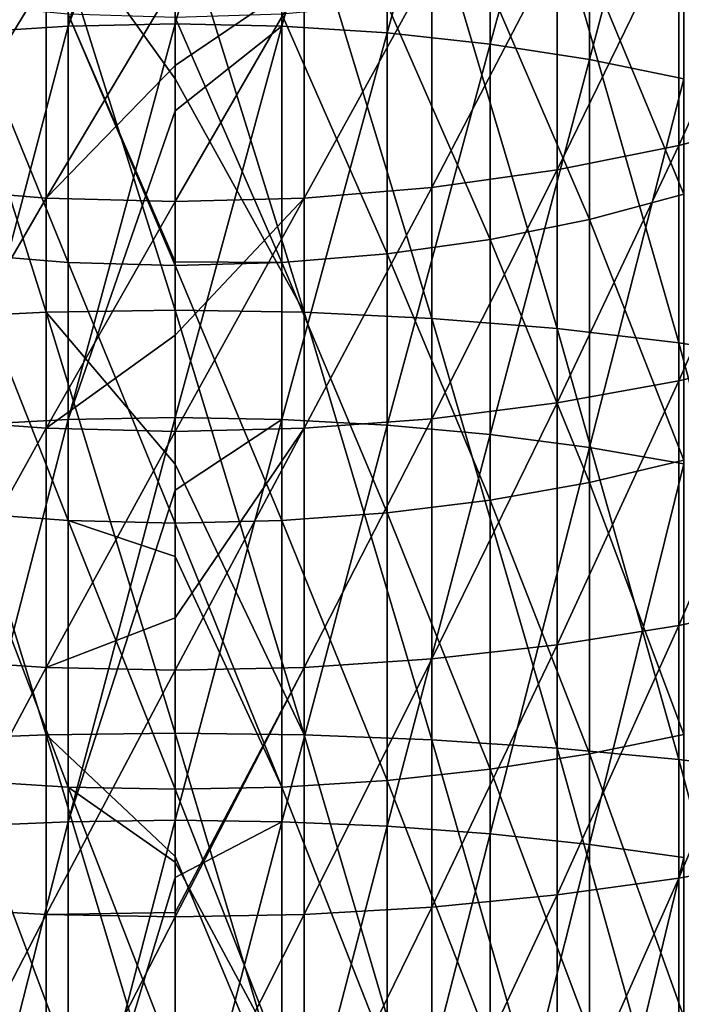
# Model space of a CAD drawing. Header units: metres. Extents: x -22 to 72, y -222 to 22.
# Tile 37 of 256: x -1.42 to 4.62, y -36.06 to -27.09. Entities that reach past the tile are written whole.
import ezdxf

# ---------------------------------------------------------------- set-up
doc = ezdxf.new("R2010")
doc.units = ezdxf.units.M
doc.layers.add('solid_509499_SW0002', color=7, linetype='CONTINUOUS')

msp = doc.modelspace()

# ---------------------------------------------------------------- linework, layer by layer
at = {"layer": 'solid_509499_SW0002'}
for points in [[(-1.934734, -27.207144, 291.635101), (-1.934734, -23.727362, 290.036194), (-0.973071, -23.656906, 290.177216)], [(-0.973071, -27.146019, 291.780426), (-1.934734, -27.207144, 291.635101), (-0.973071, -23.656906, 290.177216)], [(-0.973071, -27.146019, 291.780426), (-0.973071, -23.656906, 290.177216), (0, -23.633327, 290.224426)], [(0, -24.544094, 290.669647), (-0.973071, -27.146019, 291.780426), (0, -23.633327, 290.224426)], [(0.973071, -23.656906, 290.177216), (0, -27.125565, 291.829041), (0, -24.544094, 290.669647)], [(0.973071, -27.146019, 291.780426), (0, -27.125565, 291.829041), (0.973071, -23.656906, 290.177216)], [(0.973071, -27.146019, 291.780426), (0.973071, -23.656906, 290.177216), (1.934734, -23.727362, 290.036194)], [(1.934734, -27.207144, 291.635101), (0.973071, -27.146019, 291.780426), (1.934734, -23.727362, 290.036194)], [(1.934734, -27.207144, 291.635101), (1.934734, -23.727362, 290.036194), (2.873714, -23.843868, 289.802948)], [(2.873714, -27.30822, 291.394775), (1.934734, -27.207144, 291.635101), (2.873714, -23.843868, 289.802948)], [(2.873714, -27.30822, 291.394775), (2.873714, -23.843868, 289.802948), (3.779002, -24.005062, 289.480286)], [(3.779002, -27.448065, 291.062286), (2.873714, -27.30822, 291.394775), (3.779002, -24.005062, 289.480286)], [(3.779002, -27.448065, 291.062286), (3.779002, -24.005062, 289.480286), (4.639985, -24.209053, 289.07193)], [(4.639985, -27.625036, 290.64151), (3.779002, -27.448065, 291.062286), (4.639985, -24.209053, 289.07193)], [(0, -24.544094, 290.669647), (0, -27.125565, 291.829041), (-0.973071, -27.146019, 291.780426)], [(4.592201, -28.234083, 269.700562), (4.592201, -26.180174, 268.215027), (5.656761, -25.871971, 268.61319)], [(5.656761, -27.952456, 270.11792), (4.592201, -28.234083, 269.700562), (5.656761, -25.871971, 268.61319)], [(-1.176206, -29.753151, 295.983521), (-1.176206, -25.984861, 294.541138), (-2.341084, -26.051853, 294.381866)], [(-1.176206, -25.984861, 294.541138), (0, -27.625847, 295.265869), (0, -25.962458, 294.594391)], [(-1.176206, -25.984861, 294.541138), (0, -29.734262, 296.038116), (0, -27.625847, 295.265869)], [(-1.176206, -29.753151, 295.983521), (0, -29.734262, 296.038116), (-1.176206, -25.984861, 294.541138)], [(1.176206, -29.753151, 295.983521), (1.176206, -25.984861, 294.541138), (0, -25.962458, 294.594391)], [(0, -27.625847, 295.265869), (1.176206, -29.753151, 295.983521), (0, -25.962458, 294.594391)], [(2.341084, -29.809631, 295.820221), (2.341084, -26.051853, 294.381866), (1.176206, -25.984861, 294.541138)], [(1.176206, -29.753151, 295.983521), (2.341084, -29.809631, 295.820221), (1.176206, -25.984861, 294.541138)], [(-2.341084, -29.809631, 295.820221), (-1.176206, -29.753151, 295.983521), (-2.341084, -26.051853, 294.381866)], [(3.483416, -29.90316, 295.549774), (3.483416, -26.16279, 294.118103), (2.341084, -26.051853, 294.381866)], [(2.341084, -29.809631, 295.820221), (3.483416, -29.90316, 295.549774), (2.341084, -26.051853, 294.381866)], [(4.592201, -30.032839, 295.174835), (4.592201, -26.316603, 293.752411), (3.483416, -26.16279, 294.118103)], [(3.483416, -29.90316, 295.549774), (4.592201, -30.032839, 295.174835), (3.483416, -26.16279, 294.118103)], [(3.483416, -28.45599, 269.371674), (3.483416, -26.423021, 267.901306), (4.592201, -26.180174, 268.215027)], [(4.592201, -28.234083, 269.700562), (3.483416, -28.45599, 269.371674), (4.592201, -26.180174, 268.215027)], [(4.639985, -28.678799, 273.963684), (4.639985, -26.346394, 272.498077), (3.779002, -26.601713, 272.11969)], [(5.656761, -30.197414, 294.699005), (5.656761, -26.51181, 293.288269), (4.592201, -26.316603, 293.752411)], [(4.592201, -30.032839, 295.174835), (5.656761, -30.197414, 294.699005), (4.592201, -26.316603, 293.752411)], [(2.341084, -28.616039, 269.134491), (2.341084, -26.598175, 267.675049), (3.483416, -26.423021, 267.901306)], [(3.483416, -28.45599, 269.371674), (2.341084, -28.616039, 269.134491), (3.483416, -26.423021, 267.901306)], [(-2.341084, -28.616039, 269.134491), (-2.341084, -26.598175, 267.675049), (-1.176206, -26.703945, 267.538422)], [(1.176206, -28.71269, 268.991272), (1.176206, -26.703945, 267.538422), (2.341084, -26.598175, 267.675049)], [(2.341084, -28.616039, 269.134491), (1.176206, -28.71269, 268.991272), (2.341084, -26.598175, 267.675049)], [(3.779002, -28.908941, 273.569489), (3.779002, -26.601713, 272.11969), (2.873714, -26.803469, 271.820709)], [(3.779002, -28.908941, 273.569489), (4.639985, -28.678799, 273.963684), (3.779002, -26.601713, 272.11969)], [(-1.176206, -28.71269, 268.991272), (-2.341084, -28.616039, 269.134491), (-1.176206, -26.703945, 267.538422)], [(-1.176206, -28.71269, 268.991272), (-1.176206, -26.703945, 267.538422), (0, -26.739317, 267.492706)], [(-1.176206, -28.71269, 268.991272), (0, -26.739317, 267.492706), (0, -27.5035, 268.069031)], [(0, -27.5035, 268.069031), (0, -26.739317, 267.492706), (1.176206, -26.703945, 267.538422)], [(0, -28.74501, 268.943359), (0, -27.5035, 268.069031), (1.176206, -26.703945, 267.538422)], [(1.176206, -28.71269, 268.991272), (0, -28.74501, 268.943359), (1.176206, -26.703945, 267.538422)], [(2.873714, -29.090801, 273.257996), (2.873714, -26.803469, 271.820709), (1.934734, -26.949291, 271.604584)], [(2.873714, -29.090801, 273.257996), (3.779002, -28.908941, 273.569489), (2.873714, -26.803469, 271.820709)], [(-0.973071, -29.301735, 272.896698), (-0.973071, -27.037476, 271.473907), (-1.934734, -26.949291, 271.604584)], [(-1.934734, -29.222246, 273.032837), (-0.973071, -29.301735, 272.896698), (-1.934734, -26.949291, 271.604584)], [(1.934734, -29.222246, 273.032837), (1.934734, -26.949291, 271.604584), (0.973071, -27.037476, 271.473907)], [(1.934734, -29.222246, 273.032837), (2.873714, -29.090801, 273.257996), (1.934734, -26.949291, 271.604584)], [(0, -29.293776, 272.830933), (0, -27.066986, 271.430176), (-0.973071, -27.037476, 271.473907)], [(0, -29.328335, 272.851135), (0, -29.293776, 272.830933), (-0.973071, -27.037476, 271.473907)], [(-0.973071, -29.301735, 272.896698), (0, -29.328335, 272.851135), (-0.973071, -27.037476, 271.473907)], [(0.973071, -29.301735, 272.896698), (0.973071, -27.037476, 271.473907), (0, -27.066986, 271.430176)], [(0.973071, -29.301735, 272.896698), (0, -27.066986, 271.430176), (0, -29.293776, 272.830933)], [(0.973071, -29.301735, 272.896698), (1.934734, -29.222246, 273.032837), (0.973071, -27.037476, 271.473907)], [(-1.934734, -30.783642, 293.004059), (-1.934734, -27.207144, 291.635101), (-0.973071, -27.146019, 291.780426)], [(-0.973071, -30.732109, 293.153046), (-1.934734, -30.783642, 293.004059), (-0.973071, -27.146019, 291.780426)], [(-0.973071, -30.732109, 293.153046), (-0.973071, -27.146019, 291.780426), (0, -27.125565, 291.829041)], [(0, -27.917307, 292.155304), (-0.973071, -30.732109, 293.153046), (0, -27.125565, 291.829041)], [(0.973071, -27.146019, 291.780426), (0, -27.917307, 292.155304), (0, -27.125565, 291.829041)], [(0.973071, -27.146019, 291.780426), (0, -30.714863, 293.202911), (0, -27.917307, 292.155304)], [(0.973071, -30.732109, 293.153046), (0, -30.714863, 293.202911), (0.973071, -27.146019, 291.780426)], [(0.973071, -30.732109, 293.153046), (0.973071, -27.146019, 291.780426), (1.934734, -27.207144, 291.635101)], [(1.934734, -30.783642, 293.004059), (0.973071, -30.732109, 293.153046), (1.934734, -27.207144, 291.635101)], [(1.934734, -30.783642, 293.004059), (1.934734, -27.207144, 291.635101), (2.873714, -27.30822, 291.394775)], [(2.873714, -30.868856, 292.75766), (1.934734, -30.783642, 293.004059), (2.873714, -27.30822, 291.394775)], [(2.873714, -30.868856, 292.75766), (2.873714, -27.30822, 291.394775), (3.779002, -27.448065, 291.062286)], [(3.779002, -30.986757, 292.416779), (2.873714, -30.868856, 292.75766), (3.779002, -27.448065, 291.062286)], [(3.779002, -30.986757, 292.416779), (3.779002, -27.448065, 291.062286), (4.639985, -27.625036, 290.64151)], [(-1.176206, -28.71269, 268.991272), (0, -27.5035, 268.069031), (0, -28.74501, 268.943359)], [(0, -27.625847, 295.265869), (0, -29.734262, 296.038116), (1.176206, -29.753151, 295.983521)], [(4.639985, -31.135962, 291.985382), (3.779002, -30.986757, 292.416779), (4.639985, -27.625036, 290.64151)], [(0, -27.917307, 292.155304), (0, -30.714863, 293.202911), (-0.973071, -30.732109, 293.153046)], [(4.592201, -30.380348, 271.049194), (4.592201, -28.234083, 269.700562), (5.656761, -27.952456, 270.11792)], [(5.656761, -30.12649, 271.484009), (4.592201, -30.380348, 271.049194), (5.656761, -27.952456, 270.11792)], [(3.483416, -30.580374, 270.706573), (3.483416, -28.45599, 269.371674), (4.592201, -28.234083, 269.700562)], [(4.592201, -30.380348, 271.049194), (3.483416, -30.580374, 270.706573), (4.592201, -28.234083, 269.700562)], [(2.341084, -30.724642, 270.459473), (2.341084, -28.616039, 269.134491), (3.483416, -28.45599, 269.371674)], [(3.483416, -30.580374, 270.706573), (2.341084, -30.724642, 270.459473), (3.483416, -28.45599, 269.371674)], [(-2.341084, -30.724642, 270.459473), (-2.341084, -28.616039, 269.134491), (-1.176206, -28.71269, 268.991272)], [(1.176206, -30.811762, 270.310242), (1.176206, -28.71269, 268.991272), (2.341084, -28.616039, 269.134491)], [(2.341084, -30.724642, 270.459473), (1.176206, -30.811762, 270.310242), (2.341084, -28.616039, 269.134491)], [(-1.176206, -30.811762, 270.310242), (-2.341084, -30.724642, 270.459473), (-1.176206, -28.71269, 268.991272)], [(-1.176206, -30.811762, 270.310242), (-1.176206, -28.71269, 268.991272), (0, -28.74501, 268.943359)], [(0, -29.96159, 269.730927), (0, -28.74501, 268.943359), (1.176206, -28.71269, 268.991272)], [(0, -30.840895, 270.260345), (0, -29.96159, 269.730927), (1.176206, -28.71269, 268.991272)], [(1.176206, -30.811762, 270.310242), (0, -30.840895, 270.260345), (1.176206, -28.71269, 268.991272)], [(4.639985, -31.101671, 275.274323), (4.639985, -28.678799, 273.963684), (3.779002, -28.908941, 273.569489)], [(-1.176206, -30.811762, 270.310242), (0, -28.74501, 268.943359), (0, -29.96159, 269.730927)], [(3.779002, -31.305662, 274.865967), (3.779002, -28.908941, 273.569489), (2.873714, -29.090801, 273.257996)], [(3.779002, -31.305662, 274.865967), (4.639985, -31.101671, 275.274323), (3.779002, -28.908941, 273.569489)], [(2.873714, -31.466856, 274.543304), (2.873714, -29.090801, 273.257996), (1.934734, -29.222246, 273.032837)], [(2.873714, -31.466856, 274.543304), (3.779002, -31.305662, 274.865967), (2.873714, -29.090801, 273.257996)], [(-0.973071, -31.65382, 274.169037), (-0.973071, -29.301735, 272.896698), (-1.934734, -29.222246, 273.032837)], [(-1.934734, -31.583364, 274.310089), (-0.973071, -31.65382, 274.169037), (-1.934734, -29.222246, 273.032837)], [(1.934734, -31.583364, 274.310089), (1.934734, -29.222246, 273.032837), (0.973071, -29.301735, 272.896698)], [(1.934734, -31.583364, 274.310089), (2.873714, -31.466856, 274.543304), (1.934734, -29.222246, 273.032837)], [(0, -31.677397, 274.121826), (0, -29.328335, 272.851135), (-0.973071, -29.301735, 272.896698)], [(-0.973071, -31.65382, 274.169037), (0, -31.677397, 274.121826), (-0.973071, -29.301735, 272.896698)], [(0.973071, -29.301735, 272.896698), (0, -29.293776, 272.830933), (0, -29.328335, 272.851135)], [(0.973071, -31.65382, 274.169037), (0.973071, -29.301735, 272.896698), (0, -29.328335, 272.851135)], [(0.973071, -31.65382, 274.169037), (0, -29.328335, 272.851135), (0, -31.677397, 274.121826)], [(0.973071, -31.65382, 274.169037), (1.934734, -31.583364, 274.310089), (0.973071, -29.301735, 272.896698)], [(-1.176206, -33.607349, 297.17749), (-1.176206, -29.753151, 295.983521), (-2.341084, -29.809631, 295.820221)], [(-1.176206, -29.753151, 295.983521), (0, -31.138056, 296.504974), (0, -29.734262, 296.038116)], [(-1.176206, -29.753151, 295.983521), (0, -33.59206, 297.233215), (0, -31.138056, 296.504974)], [(-1.176206, -33.607349, 297.17749), (0, -33.59206, 297.233215), (-1.176206, -29.753151, 295.983521)], [(1.176206, -33.607349, 297.17749), (1.176206, -29.753151, 295.983521), (0, -29.734262, 296.038116)], [(0, -31.138056, 296.504974), (1.176206, -33.607349, 297.17749), (0, -29.734262, 296.038116)], [(2.341084, -33.65308, 297.010864), (2.341084, -29.809631, 295.820221), (1.176206, -29.753151, 295.983521)], [(1.176206, -33.607349, 297.17749), (2.341084, -33.65308, 297.010864), (1.176206, -29.753151, 295.983521)], [(-2.341084, -33.65308, 297.010864), (-1.176206, -33.607349, 297.17749), (-2.341084, -29.809631, 295.820221)], [(3.483416, -33.728806, 296.734924), (3.483416, -29.90316, 295.549774), (2.341084, -29.809631, 295.820221)], [(2.341084, -33.65308, 297.010864), (3.483416, -33.728806, 296.734924), (2.341084, -29.809631, 295.820221)], [(-1.176206, -30.811762, 270.310242), (0, -29.96159, 269.730927), (0, -30.840895, 270.260345)], [(4.592201, -33.833797, 296.352325), (4.592201, -30.032839, 295.174835), (3.483416, -29.90316, 295.549774)], [(3.483416, -33.728806, 296.734924), (4.592201, -33.833797, 296.352325), (3.483416, -29.90316, 295.549774)], [(5.656761, -33.967045, 295.866791), (5.656761, -30.197414, 294.699005), (4.592201, -30.032839, 295.174835)], [(4.592201, -33.833797, 296.352325), (5.656761, -33.967045, 295.866791), (4.592201, -30.032839, 295.174835)], [(4.592201, -32.609863, 272.255249), (4.592201, -30.380348, 271.049194), (5.656761, -30.12649, 271.484009)], [(5.656761, -32.384853, 272.705658), (4.592201, -32.609863, 272.255249), (5.656761, -30.12649, 271.484009)], [(3.483416, -32.787159, 271.90033), (3.483416, -30.580374, 270.706573), (4.592201, -30.380348, 271.049194)], [(4.592201, -32.609863, 272.255249), (3.483416, -32.787159, 271.90033), (4.592201, -30.380348, 271.049194)], [(2.341084, -32.915031, 271.644348), (2.341084, -30.724642, 270.459473), (3.483416, -30.580374, 270.706573)], [(3.483416, -32.787159, 271.90033), (2.341084, -32.915031, 271.644348), (3.483416, -30.580374, 270.706573)], [(-2.341084, -32.915031, 271.644348), (-2.341084, -30.724642, 270.459473), (-1.176206, -30.811762, 270.310242)], [(-1.934734, -34.441677, 294.137268), (-1.934734, -30.783642, 293.004059), (-0.973071, -30.732109, 293.153046)], [(-0.973071, -34.399956, 294.289307), (-1.934734, -34.441677, 294.137268), (-0.973071, -30.732109, 293.153046)], [(-0.973071, -34.399956, 294.289307), (-0.973071, -30.732109, 293.153046), (0, -30.714863, 293.202911)], [(0, -31.376707, 293.427429), (-0.973071, -34.399956, 294.289307), (0, -30.714863, 293.202911)], [(0.973071, -30.732109, 293.153046), (0, -31.376707, 293.427429), (0, -30.714863, 293.202911)], [(0.973071, -30.732109, 293.153046), (0, -34.38599, 294.340179), (0, -31.376707, 293.427429)], [(0.973071, -34.399956, 294.289307), (0, -34.38599, 294.340179), (0.973071, -30.732109, 293.153046)], [(0.973071, -34.399956, 294.289307), (0.973071, -30.732109, 293.153046), (1.934734, -30.783642, 293.004059)], [(1.934734, -34.441677, 294.137268), (0.973071, -34.399956, 294.289307), (1.934734, -30.783642, 293.004059)], [(1.176206, -32.992252, 271.489777), (1.176206, -30.811762, 270.310242), (2.341084, -30.724642, 270.459473)], [(2.341084, -32.915031, 271.644348), (1.176206, -32.992252, 271.489777), (2.341084, -30.724642, 270.459473)], [(1.934734, -34.441677, 294.137268), (1.934734, -30.783642, 293.004059), (2.873714, -30.868856, 292.75766)], [(-1.176206, -32.992252, 271.489777), (-2.341084, -32.915031, 271.644348), (-1.176206, -30.811762, 270.310242)], [(-1.176206, -32.992252, 271.489777), (-1.176206, -30.811762, 270.310242), (0, -30.840895, 270.260345)], [(-1.176206, -32.992252, 271.489777), (0, -30.840895, 270.260345), (0, -32.541855, 271.195984)], [(0, -32.541855, 271.195984), (0, -30.840895, 270.260345), (1.176206, -30.811762, 270.310242)], [(0, -33.018074, 271.43808), (0, -32.541855, 271.195984), (1.176206, -30.811762, 270.310242)], [(1.176206, -32.992252, 271.489777), (0, -33.018074, 271.43808), (1.176206, -30.811762, 270.310242)], [(2.873714, -34.51067, 293.885834), (1.934734, -34.441677, 294.137268), (2.873714, -30.868856, 292.75766)], [(2.873714, -34.51067, 293.885834), (2.873714, -30.868856, 292.75766), (3.779002, -30.986757, 292.416779)], [(3.779002, -34.606129, 293.537994), (2.873714, -34.51067, 293.885834), (3.779002, -30.986757, 292.416779)], [(3.779002, -34.606129, 293.537994), (3.779002, -30.986757, 292.416779), (4.639985, -31.135962, 291.985382)], [(0, -31.138056, 296.504974), (0, -33.59206, 297.233215), (1.176206, -33.607349, 297.17749)], [(4.639985, -33.604736, 276.424438), (4.639985, -31.101671, 275.274323), (3.779002, -31.305662, 274.865967)], [(4.639985, -34.726929, 293.097809), (3.779002, -34.606129, 293.537994), (4.639985, -31.135962, 291.985382)], [(3.779002, -33.781708, 276.003693), (3.779002, -31.305662, 274.865967), (2.873714, -31.466856, 274.543304)], [(3.779002, -33.781708, 276.003693), (4.639985, -33.604736, 276.424438), (3.779002, -31.305662, 274.865967)], [(0, -31.376707, 293.427429), (0, -34.38599, 294.340179), (-0.973071, -34.399956, 294.289307)], [(2.873714, -33.921551, 275.671204), (2.873714, -31.466856, 274.543304), (1.934734, -31.583364, 274.310089)], [(2.873714, -33.921551, 275.671204), (3.779002, -33.781708, 276.003693), (2.873714, -31.466856, 274.543304)], [(-0.973071, -34.083752, 275.285553), (-0.973071, -31.65382, 274.169037), (-1.934734, -31.583364, 274.310089)], [(-1.934734, -34.022629, 275.430878), (-0.973071, -34.083752, 275.285553), (-1.934734, -31.583364, 274.310089)], [(1.934734, -34.022629, 275.430878), (1.934734, -31.583364, 274.310089), (0.973071, -31.65382, 274.169037)], [(1.934734, -34.022629, 275.430878), (2.873714, -33.921551, 275.671204), (1.934734, -31.583364, 274.310089)], [(0, -31.980856, 274.271881), (0, -31.677397, 274.121826), (-0.973071, -31.65382, 274.169037)], [(0, -34.104206, 275.236908), (0, -31.980856, 274.271881), (-0.973071, -31.65382, 274.169037)], [(-0.973071, -34.083752, 275.285553), (0, -34.104206, 275.236908), (-0.973071, -31.65382, 274.169037)], [(0.973071, -34.083752, 275.285553), (0.973071, -31.65382, 274.169037), (0, -31.677397, 274.121826)], [(0.973071, -34.083752, 275.285553), (0, -31.677397, 274.121826), (0, -31.980856, 274.271881)], [(0.973071, -34.083752, 275.285553), (1.934734, -34.022629, 275.430878), (0.973071, -31.65382, 274.169037)], [(0.973071, -34.083752, 275.285553), (0, -31.980856, 274.271881), (0, -34.104206, 275.236908)], [(4.592201, -34.91317, 273.313568), (4.592201, -32.609863, 272.255249), (5.656761, -32.384853, 272.705658)], [(5.656761, -34.71796, 273.777679), (4.592201, -34.91317, 273.313568), (5.656761, -32.384853, 272.705658)], [(-1.176206, -32.992252, 271.489777), (0, -32.541855, 271.195984), (0, -33.018074, 271.43808)], [(3.483416, -35.066982, 272.947876), (3.483416, -32.787159, 271.90033), (4.592201, -32.609863, 272.255249)], [(4.592201, -34.91317, 273.313568), (3.483416, -35.066982, 272.947876), (4.592201, -32.609863, 272.255249)], [(2.341084, -35.177917, 272.684113), (2.341084, -32.915031, 271.644348), (3.483416, -32.787159, 271.90033)], [(3.483416, -35.066982, 272.947876), (2.341084, -35.177917, 272.684113), (3.483416, -32.787159, 271.90033)], [(-2.341084, -35.177917, 272.684113), (-2.341084, -32.915031, 271.644348), (-1.176206, -32.992252, 271.489777)], [(1.176206, -35.244911, 272.524841), (1.176206, -32.992252, 271.489777), (2.341084, -32.915031, 271.644348)], [(2.341084, -35.177917, 272.684113), (1.176206, -35.244911, 272.524841), (2.341084, -32.915031, 271.644348)], [(-1.176206, -35.244911, 272.524841), (-2.341084, -35.177917, 272.684113), (-1.176206, -32.992252, 271.489777)], [(-1.176206, -35.244911, 272.524841), (-1.176206, -32.992252, 271.489777), (0, -33.018074, 271.43808)], [(-1.176206, -35.244911, 272.524841), (0, -33.018074, 271.43808), (0, -35.228565, 272.455231)], [(0, -35.228565, 272.455231), (0, -33.018074, 271.43808), (1.176206, -32.992252, 271.489777)], [(0, -35.267315, 272.471558), (0, -35.228565, 272.455231), (1.176206, -32.992252, 271.489777)], [(1.176206, -35.244911, 272.524841), (0, -35.267315, 272.471558), (1.176206, -32.992252, 271.489777)], [(-1.176206, -37.531109, 298.118011), (-1.176206, -33.607349, 297.17749), (-2.341084, -33.65308, 297.010864)], [(-2.341084, -37.565891, 297.948761), (-1.176206, -37.531109, 298.118011), (-2.341084, -33.65308, 297.010864)], [(-1.176206, -33.607349, 297.17749), (0, -34.718327, 297.530945), (0, -33.59206, 297.233215)], [(-1.176206, -33.607349, 297.17749), (0, -37.519478, 298.174591), (0, -34.718327, 297.530945)], [(-1.176206, -37.531109, 298.118011), (0, -37.519478, 298.174591), (-1.176206, -33.607349, 297.17749)], [(1.176206, -37.531109, 298.118011), (1.176206, -33.607349, 297.17749), (0, -33.59206, 297.233215)], [(0, -34.718327, 297.530945), (1.176206, -37.531109, 298.118011), (0, -33.59206, 297.233215)], [(2.341084, -37.565891, 297.948761), (2.341084, -33.65308, 297.010864), (1.176206, -33.607349, 297.17749)], [(1.176206, -37.531109, 298.118011), (2.341084, -37.565891, 297.948761), (1.176206, -33.607349, 297.17749)], [(3.483416, -37.623493, 297.668457), (3.483416, -33.728806, 296.734924), (2.341084, -33.65308, 297.010864)], [(2.341084, -37.565891, 297.948761), (3.483416, -37.623493, 297.668457), (2.341084, -33.65308, 297.010864)], [(4.639985, -36.177368, 277.409149), (4.639985, -33.604736, 276.424438), (3.779002, -33.781708, 276.003693)], [(4.592201, -37.703354, 297.279846), (4.592201, -33.833797, 296.352325), (3.483416, -33.728806, 296.734924)], [(3.483416, -37.623493, 297.668457), (4.592201, -37.703354, 297.279846), (3.483416, -33.728806, 296.734924)], [(3.779002, -36.326569, 276.977783), (3.779002, -33.781708, 276.003693), (2.873714, -33.921551, 275.671204)], [(3.779002, -36.326569, 276.977783), (4.639985, -36.177368, 277.409149), (3.779002, -33.781708, 276.003693)], [(5.656761, -37.804707, 296.786652), (5.656761, -33.967045, 295.866791), (4.592201, -33.833797, 296.352325)], [(4.592201, -37.703354, 297.279846), (5.656761, -37.804707, 296.786652), (4.592201, -33.833797, 296.352325)], [(2.873714, -36.444469, 276.636871), (2.873714, -33.921551, 275.671204), (1.934734, -34.022629, 275.430878)], [(2.873714, -36.444469, 276.636871), (3.779002, -36.326569, 276.977783), (2.873714, -33.921551, 275.671204)], [(-0.973071, -36.581219, 276.241486), (-0.973071, -34.083752, 275.285553), (-1.934734, -34.022629, 275.430878)], [(-1.934734, -36.529686, 276.390503), (-0.973071, -36.581219, 276.241486), (-1.934734, -34.022629, 275.430878)], [(1.934734, -36.529686, 276.390503), (1.934734, -34.022629, 275.430878), (0.973071, -34.083752, 275.285553)], [(1.934734, -36.529686, 276.390503), (2.873714, -36.444469, 276.636871), (1.934734, -34.022629, 275.430878)], [(0, -34.76759, 275.509125), (0, -34.104206, 275.236908), (-0.973071, -34.083752, 275.285553)], [(0, -36.598465, 276.19165), (0, -34.76759, 275.509125), (-0.973071, -34.083752, 275.285553)], [(-0.973071, -36.581219, 276.241486), (0, -36.598465, 276.19165), (-0.973071, -34.083752, 275.285553)], [(0.973071, -36.581219, 276.241486), (0.973071, -34.083752, 275.285553), (0, -34.104206, 275.236908)], [(0.973071, -36.581219, 276.241486), (0, -34.104206, 275.236908), (0, -34.76759, 275.509125)], [(0.973071, -36.581219, 276.241486), (1.934734, -36.529686, 276.390503), (0.973071, -34.083752, 275.285553)], [(-0.973071, -38.133995, 295.184326), (-0.973071, -34.399956, 294.289307), (0, -34.38599, 294.340179)], [(0, -34.908791, 294.481079), (-0.973071, -38.133995, 295.184326), (0, -34.38599, 294.340179)], [(0.973071, -34.399956, 294.289307), (0, -34.908791, 294.481079), (0, -34.38599, 294.340179)], [(-1.934734, -38.16573, 295.029907), (-1.934734, -34.441677, 294.137268), (-0.973071, -34.399956, 294.289307)], [(-0.973071, -38.133995, 295.184326), (-1.934734, -38.16573, 295.029907), (-0.973071, -34.399956, 294.289307)], [(0.973071, -34.399956, 294.289307), (0, -38.123375, 295.236023), (0, -34.908791, 294.481079)], [(0.973071, -38.133995, 295.184326), (0, -38.123375, 295.236023), (0.973071, -34.399956, 294.289307)], [(0.973071, -38.133995, 295.184326), (0.973071, -34.399956, 294.289307), (1.934734, -34.441677, 294.137268)], [(1.934734, -38.16573, 295.029907), (0.973071, -38.133995, 295.184326), (1.934734, -34.441677, 294.137268)], [(1.934734, -38.16573, 295.029907), (1.934734, -34.441677, 294.137268), (2.873714, -34.51067, 293.885834)], [(2.873714, -38.218208, 294.774536), (1.934734, -38.16573, 295.029907), (2.873714, -34.51067, 293.885834)], [(2.873714, -38.218208, 294.774536), (2.873714, -34.51067, 293.885834), (3.779002, -34.606129, 293.537994)], [(3.779002, -38.290817, 294.421234), (2.873714, -38.218208, 294.774536), (3.779002, -34.606129, 293.537994)], [(3.779002, -38.290817, 294.421234), (3.779002, -34.606129, 293.537994), (4.639985, -34.726929, 293.097809)], [(0, -34.718327, 297.530945), (0, -37.519478, 298.174591), (1.176206, -37.531109, 298.118011)], [(4.639985, -38.382706, 293.974091), (3.779002, -38.290817, 294.421234), (4.639985, -34.726929, 293.097809)], [(4.592201, -37.280491, 274.219696), (4.592201, -34.91317, 273.313568), (5.656761, -34.71796, 273.777679)], [(5.656761, -37.115913, 274.695526), (4.592201, -37.280491, 274.219696), (5.656761, -34.71796, 273.777679)], [(0.973071, -36.581219, 276.241486), (0, -34.76759, 275.509125), (0, -36.598465, 276.19165)], [(0, -34.908791, 294.481079), (0, -38.123375, 295.236023), (-0.973071, -38.133995, 295.184326)], [(3.483416, -37.410168, 273.844757), (3.483416, -35.066982, 272.947876), (4.592201, -34.91317, 273.313568)], [(4.592201, -37.280491, 274.219696), (3.483416, -37.410168, 273.844757), (4.592201, -34.91317, 273.313568)], [(2.341084, -37.503696, 273.574341), (2.341084, -35.177917, 272.684113), (3.483416, -35.066982, 272.947876)], [(3.483416, -37.410168, 273.844757), (2.341084, -37.503696, 273.574341), (3.483416, -35.066982, 272.947876)], [(-2.341084, -37.503696, 273.574341), (-2.341084, -35.177917, 272.684113), (-1.176206, -35.244911, 272.524841)], [(1.176206, -37.560177, 273.411041), (1.176206, -35.244911, 272.524841), (2.341084, -35.177917, 272.684113)], [(2.341084, -37.503696, 273.574341), (1.176206, -37.560177, 273.411041), (2.341084, -35.177917, 272.684113)], [(-1.176206, -37.560177, 273.411041), (-2.341084, -37.503696, 273.574341), (-1.176206, -35.244911, 272.524841)], [(-1.176206, -35.244911, 272.524841), (0, -35.228565, 272.455231), (0, -35.267315, 272.471558)], [(-1.176206, -37.560177, 273.411041), (-1.176206, -35.244911, 272.524841), (0, -35.267315, 272.471558)], [(-1.176206, -37.560177, 273.411041), (0, -35.267315, 272.471558), (0, -37.579063, 273.356415)], [(0, -37.579063, 273.356415), (0, -35.267315, 272.471558), (1.176206, -35.244911, 272.524841)], [(1.176206, -37.560177, 273.411041), (0, -37.579063, 273.356415), (1.176206, -35.244911, 272.524841)]]:
    msp.add_3dface(points, dxfattribs=at)

doc.saveas('drawing.dxf')
